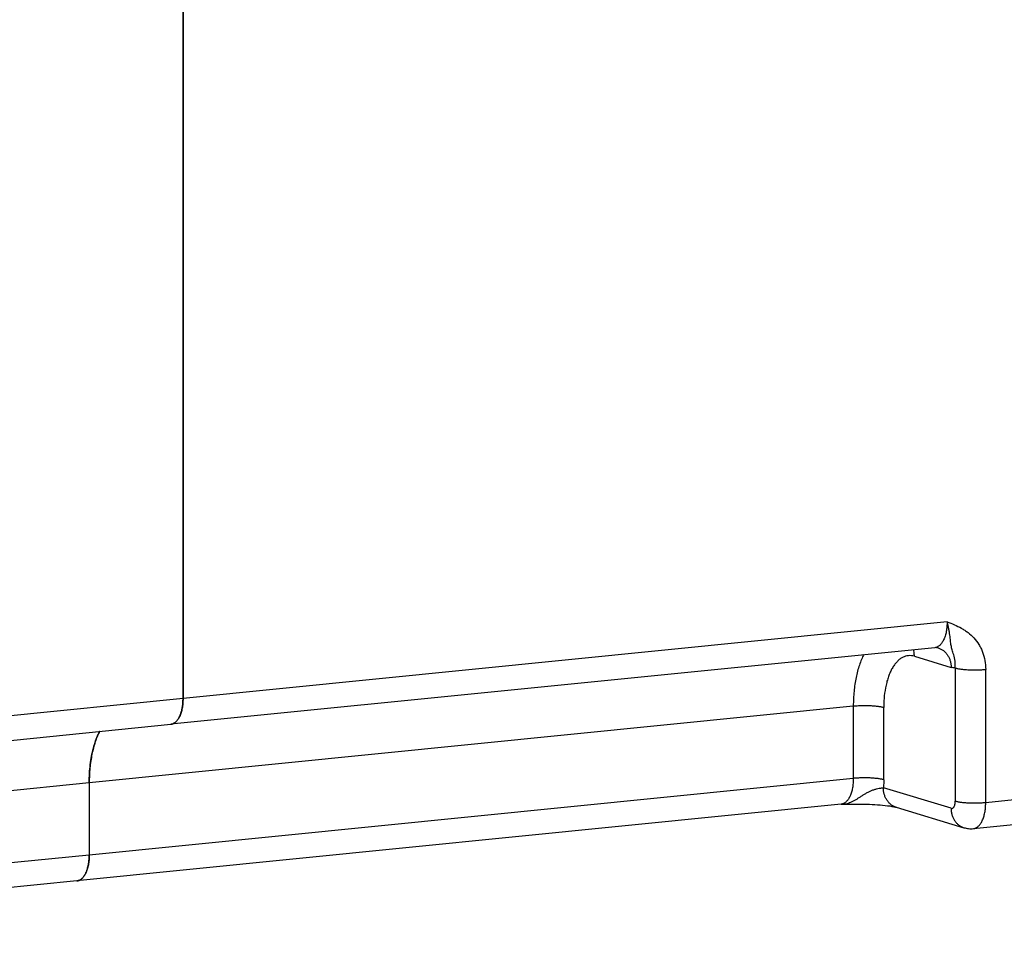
# Model space of a CAD drawing. Header units: millimetres. Extents: x 2798 to 3316, y 1544 to 1917.
# Tile 13 of 26: x 3050 to 3068, y 1569 to 1586. Entities that reach past the tile are written whole.
import ezdxf

# ---------------------------------------------------------------- set-up
doc = ezdxf.new("R2010")
doc.units = ezdxf.units.MM
doc.layers.add('_37386', color=7, linetype='Continuous')
doc.layers.add('_39061', color=7, linetype='Continuous')

msp = doc.modelspace()

# ---------------------------------------------------------------- linework, layer by layer
at = {"layer": '_37386', "color": 7, "linetype": 'Continuous'}
for p, q in [((3053.27084, 1589.06567), (3053.27084, 1573.7716)), ((3066.99734, 1575.14777), (3053.27084, 1573.7716)), ((3066.7772, 1574.68322), (3053.0507, 1573.30706)), ((3066.40875, 1574.52815), (3067.06875, 1574.32964)), ((3067.14375, 1574.31882), (3067.14375, 1571.92385)), ((3067.69016, 1571.89842), (3067.69016, 1574.29339)), ((3051.58584, 1572.25954), (3065.31234, 1573.6357)), ((3065.31234, 1573.6357), (3065.31234, 1572.33576)), ((3065.85875, 1572.31033), (3065.85875, 1573.61028)), ((3076.43702, 1572.77535), (3067.69016, 1571.89842)), ((3065.31234, 1572.33576), (3051.58584, 1570.9596)), ((3051.58584, 1572.25954), (3051.58584, 1570.9596)), ((3067.06875, 1571.79868), (3065.85279, 1572.1644)), ((3067.47003, 1571.43388), (3076.21688, 1572.3108)), ((3065.0922, 1571.87121), (3051.3657, 1570.49505)), ((3065.10561, 1571.87202), (3065.0922, 1571.87121)), ((3065.10492, 1571.87217), (3065.16602, 1571.87317)), ((3065.10561, 1571.87202), (3065.10564, 1571.87202)), ((3066.08399, 1571.81608), (3067.29995, 1571.45036))]:
    msp.add_line(p, q, dxfattribs=at)
msp.add_lwpolyline([(3065.16602, 1571.87317), (3065.20456, 1571.87375), (3065.24388, 1571.87427), (3065.28555, 1571.8747), (3065.32853, 1571.87497), (3065.37244, 1571.87504), (3065.41714, 1571.87486), (3065.46267, 1571.8744), (3065.50902, 1571.87361), (3065.55599, 1571.87244), (3065.60331, 1571.87087), (3065.65078, 1571.86885), (3065.69836, 1571.86635), (3065.7459, 1571.86331), (3065.79305, 1571.85973), (3065.83937, 1571.85558), (3065.88438, 1571.85088), (3065.9275, 1571.84563), (3065.96825, 1571.83983), (3066.00607, 1571.83356), (3066.03987, 1571.82698), (3066.06788, 1571.82051), (3066.08404, 1571.81607)], dxfattribs=at)
for centre, radius, start, end in [((3053.03732, 1573.44117), 0.13474, 275.698634, 284.266262), ((3065.07884, 1572.00519), 0.13461, 275.697099, 281.052353), ((3051.35232, 1570.62916), 0.13474, 275.698634, 284.266262)]:
    msp.add_arc(centre, radius, start, end, dxfattribs=at)
for points, knots in [([(3066.99734, 1575.14777), (3066.99734, 1575.11741), (3066.99479, 1575.05804), (3066.9832, 1574.97242), (3066.96409, 1574.89417), (3066.94182, 1574.83536), (3066.9204, 1574.79424), (3066.89841, 1574.75965), (3066.87315, 1574.73015), (3066.84463, 1574.70781), (3066.82294, 1574.69539), (3066.80043, 1574.68694), (3066.78492, 1574.68402), (3066.7772, 1574.68325)], [0, 0, 0, 0, 0.16463329, 0.32181534, 0.46789203, 0.60066356, 0.66168167, 0.71902861, 0.82288964, 0.87014963, 0.91492224, 0.9579205, 1, 1, 1, 1]), ([(3066.99734, 1575.14777), (3067.04108, 1575.13061), (3067.12865, 1575.09627), (3067.23504, 1575.04547), (3067.31602, 1574.9967), (3067.39386, 1574.94154), (3067.48343, 1574.85955), (3067.55697, 1574.76116), (3067.60511, 1574.67387), (3067.64605, 1574.57965), (3067.68072, 1574.45256), (3067.69016, 1574.34683), (3067.69016, 1574.29339)], [0, 0, 0, 0, 0.11910711, 0.23845285, 0.298293, 0.35855916, 0.48010022, 0.60444638, 0.66800021, 0.73250212, 0.86452308, 1, 1, 1, 1]), ([(3067.14375, 1574.31882), (3067.14586, 1574.3612), (3067.14497, 1574.42338), (3067.12974, 1574.50134), (3067.11581, 1574.55229), (3067.10145, 1574.59826), (3067.08827, 1574.64053), (3067.07773, 1574.68116), (3067.06948, 1574.72184), (3067.06313, 1574.76415), (3067.05772, 1574.8092), (3067.0523, 1574.85766), (3067.04597, 1574.90976), (3067.03934, 1574.95538), (3067.03276, 1574.9935), (3067.025, 1575.03363), (3067.01354, 1575.08525), (3067.00299, 1575.12671), (3066.99734, 1575.14777)], [0, 0, 0, 0, 0.15072699, 0.21901851, 0.28171312, 0.33828601, 0.39009836, 0.43897688, 0.48731172, 0.53748371, 0.5909093, 0.6484809, 0.71069659, 0.77732279, 0.81220576, 0.84808742, 0.92253651, 1, 1, 1, 1]), ([(3066.40875, 1574.52815), (3066.40875, 1574.5381), (3066.40742, 1574.57741), (3066.40079, 1574.61658), (3066.39276, 1574.64484)], [0, 0, 0, 0, 0.25296656, 1, 1, 1, 1]), ([(3066.83755, 1574.67796), (3066.82864, 1574.68064), (3066.80856, 1574.68438), (3066.78813, 1574.68432), (3066.7772, 1574.68322)], [0, 0, 0, 0, 0.45852728, 1, 1, 1, 1]), ([(3066.83755, 1574.67796), (3066.85432, 1574.67292), (3066.88715, 1574.6597), (3066.93232, 1574.63123), (3066.97243, 1574.59477), (3067.0066, 1574.55128), (3067.03396, 1574.50174), (3067.05396, 1574.44735), (3067.06604, 1574.38944), (3067.06875, 1574.34966), (3067.06875, 1574.32964)], [0, 0, 0, 0, 0.11738107, 0.23572584, 0.35602308, 0.478894, 0.60473607, 0.73375832, 0.86581948, 1, 1, 1, 1]), ([(3065.50222, 1574.56097), (3065.48662, 1574.53116), (3065.45722, 1574.46828), (3065.41944, 1574.36814), (3065.38693, 1574.26016), (3065.35998, 1574.1452), (3065.33878, 1574.02419), (3065.32353, 1573.89809), (3065.31436, 1573.76803), (3065.31234, 1573.68008), (3065.31234, 1573.6357)], [0, 0, 0, 0, 0.10590882, 0.21824456, 0.33664504, 0.4606501, 0.58970572, 0.72319245, 0.86029678, 1, 1, 1, 1]), ([(3066.40875, 1574.52815), (3066.39121, 1574.53342), (3066.3556, 1574.54081), (3066.30135, 1574.54138), (3066.2481, 1574.53109), (3066.19662, 1574.51003), (3066.14745, 1574.47867), (3066.10103, 1574.43736), (3066.05771, 1574.38661), (3066.01783, 1574.32693), (3065.98178, 1574.25884), (3065.94982, 1574.18303), (3065.92225, 1574.10019), (3065.89105, 1573.97878), (3065.87075, 1573.84946), (3065.86048, 1573.71487), (3065.85875, 1573.64537), (3065.85875, 1573.61028)], [0, 0, 0, 0, 0.04513554, 0.08902571, 0.1328598, 0.17789092, 0.22527008, 0.27591877, 0.33046239, 0.38925863, 0.452472, 0.52004614, 0.59179353, 0.667433, 0.82877977, 0.91351681, 1, 1, 1, 1]), ([(3067.14375, 1574.31882), (3067.13126, 1574.31864), (3067.10587, 1574.32034), (3067.08105, 1574.32594), (3067.06875, 1574.32964)], [0, 0, 0, 0, 0.49291103, 1, 1, 1, 1]), ([(3067.14375, 1574.31882), (3067.15016, 1574.31689), (3067.16415, 1574.31314), (3067.18698, 1574.30808), (3067.21318, 1574.30329), (3067.25437, 1574.29707), (3067.31252, 1574.29079), (3067.38803, 1574.28589), (3067.46773, 1574.28373), (3067.54683, 1574.28434), (3067.62093, 1574.28748), (3067.66808, 1574.29118), (3067.69016, 1574.29339)], [0, 0, 0, 0, 0.03654799, 0.07907699, 0.12763627, 0.1820118, 0.30649328, 0.44691652, 0.59508625, 0.74181665, 0.87879567, 1, 1, 1, 1]), ([(3053.2592, 1573.61925), (3053.26315, 1573.64397), (3053.26896, 1573.69467), (3053.27084, 1573.74566), (3053.27084, 1573.7716)], [0, 0, 0, 0, 0.4910341, 1, 1, 1, 1]), ([(3053.22524, 1573.48663), (3053.2278, 1573.49348), (3053.23788, 1573.52222), (3053.24577, 1573.55171), (3053.25072, 1573.57432)], [0, 0, 0, 0, 0.2399339, 1, 1, 1, 1]), ([(3053.25072, 1573.57432), (3053.25153, 1573.57799), (3053.25468, 1573.5929), (3053.25739, 1573.60791), (3053.2592, 1573.61925)], [0, 0, 0, 0, 0.2462314, 1, 1, 1, 1]), ([(3065.31234, 1573.6357), (3065.33608, 1573.63808), (3065.38532, 1573.64187), (3065.46076, 1573.64487), (3065.53819, 1573.6453), (3065.6146, 1573.64315), (3065.68711, 1573.63851), (3065.75294, 1573.63158), (3065.80236, 1573.62381), (3065.83658, 1573.61641), (3065.85173, 1573.61239), (3065.85875, 1573.61028)], [0, 0, 0, 0, 0.13032015, 0.26957016, 0.4122103, 0.55308175, 0.68695762, 0.80885829, 0.91447675, 0.95996991, 1, 1, 1, 1]), ([(3053.14749, 1573.35687), (3053.14956, 1573.35894), (3053.15794, 1573.36766), (3053.16567, 1573.37701), (3053.17117, 1573.38433)], [0, 0, 0, 0, 0.24236219, 1, 1, 1, 1]), ([(3053.17117, 1573.38433), (3053.17455, 1573.38883), (3053.18825, 1573.40819), (3053.19985, 1573.42899), (3053.20769, 1573.44528)], [0, 0, 0, 0, 0.23726885, 1, 1, 1, 1]), ([(3053.20769, 1573.44528), (3053.20927, 1573.44856), (3053.2156, 1573.46214), (3053.22128, 1573.47602), (3053.22524, 1573.48663)], [0, 0, 0, 0, 0.24349681, 1, 1, 1, 1]), ([(3053.07052, 1573.31058), (3053.07296, 1573.3112), (3053.08274, 1573.31397), (3053.09222, 1573.31783), (3053.09908, 1573.32124)], [0, 0, 0, 0, 0.24663053, 1, 1, 1, 1]), ([(3053.09908, 1573.32124), (3053.10778, 1573.32557), (3053.12496, 1573.33623), (3053.14015, 1573.34952), (3053.14749, 1573.35687)], [0, 0, 0, 0, 0.48339482, 1, 1, 1, 1]), ([(3051.66047, 1572.8795), (3051.67227, 1572.92408), (3051.69832, 1573.00959), (3051.73158, 1573.0926), (3051.74967, 1573.1318)], [0, 0, 0, 0, 0.51651617, 1, 1, 1, 1]), ([(3051.74967, 1573.1318), (3051.75176, 1573.13633), (3051.76011, 1573.15413), (3051.76888, 1573.17174), (3051.77569, 1573.18474)], [0, 0, 0, 0, 0.25349736, 1, 1, 1, 1]), ([(3051.60483, 1572.58413), (3051.61097, 1572.63506), (3051.62608, 1572.73425), (3051.64794, 1572.83219), (3051.66047, 1572.8795)], [0, 0, 0, 0, 0.51176956, 1, 1, 1, 1]), ([(3051.58584, 1572.25954), (3051.58584, 1572.31445), (3051.58892, 1572.4229), (3051.59842, 1572.531), (3051.60483, 1572.58413)], [0, 0, 0, 0, 0.50640753, 1, 1, 1, 1]), ([(3065.31234, 1572.33576), (3065.31234, 1572.30641), (3065.30995, 1572.24895), (3065.29911, 1572.16589), (3065.28121, 1572.08957), (3065.26035, 1572.03182), (3065.24027, 1571.99101), (3065.21954, 1571.95625), (3065.19576, 1571.92615), (3065.16882, 1571.90249), (3065.14828, 1571.88881), (3065.12692, 1571.87875), (3065.11207, 1571.87452), (3065.10465, 1571.87307)], [0, 0, 0, 0, 0.16285204, 0.31872305, 0.46416446, 0.59707012, 0.65843208, 0.71628883, 0.82152755, 0.86945986, 0.91476638, 0.95803518, 1, 1, 1, 1]), ([(3065.85875, 1572.31033), (3065.85173, 1572.31244), (3065.83658, 1572.31646), (3065.80236, 1572.32386), (3065.75294, 1572.33163), (3065.68711, 1572.33857), (3065.6146, 1572.3432), (3065.53819, 1572.34536), (3065.46076, 1572.34493), (3065.38532, 1572.34192), (3065.33608, 1572.33814), (3065.31234, 1572.33576)], [0, 0, 0, 0, 0.04003009, 0.08552325, 0.19114171, 0.31304238, 0.44691825, 0.5877897, 0.73042984, 0.86967985, 1, 1, 1, 1]), ([(3065.10572, 1571.872), (3065.12155, 1571.87232), (3065.15335, 1571.87493), (3065.20054, 1571.88458), (3065.24719, 1571.89956), (3065.29341, 1571.91928), (3065.33929, 1571.94323), (3065.38517, 1571.97041), (3065.43146, 1571.99973), (3065.47844, 1572.03009), (3065.51847, 1572.05501), (3065.55132, 1572.07405), (3065.57635, 1572.08766), (3065.60167, 1572.10043), (3065.62715, 1572.11221), (3065.65267, 1572.12287), (3065.6781, 1572.1322), (3065.70328, 1572.14016), (3065.73547, 1572.14897), (3065.76666, 1572.15583), (3065.79638, 1572.1612), (3065.81661, 1572.16398), (3065.83528, 1572.16531), (3065.84719, 1572.16498), (3065.85279, 1572.1644)], [0, 0, 0, 0, 0.05837995, 0.11726067, 0.17717901, 0.23872191, 0.30224954, 0.36782921, 0.43527083, 0.5042044, 0.57402465, 0.60908496, 0.6441475, 0.67904578, 0.71359266, 0.74761317, 0.78094767, 0.81344266, 0.84491846, 0.90396558, 0.93107139, 0.95622658, 0.97923203, 1, 1, 1, 1]), ([(3065.85875, 1572.31033), (3065.85875, 1572.29801), (3065.85826, 1572.24932), (3065.85581, 1572.20065), (3065.85279, 1572.1644)], [0, 0, 0, 0, 0.25305666, 1, 1, 1, 1]), ([(3066.08399, 1571.81609), (3066.06713, 1571.82115), (3066.03373, 1571.83463), (3065.98752, 1571.86399), (3065.94626, 1571.90217), (3065.9116, 1571.94776), (3065.88465, 1571.99886), (3065.86585, 1572.05327), (3065.85508, 1572.10883), (3065.85279, 1572.14608), (3065.85279, 1572.1644)], [0, 0, 0, 0, 0.11800898, 0.23981807, 0.36501078, 0.49277599, 0.62183982, 0.75058021, 0.87721321, 1, 1, 1, 1]), ([(3067.06875, 1571.79868), (3067.07113, 1571.79797), (3067.07598, 1571.79697), (3067.08337, 1571.7969), (3067.09064, 1571.7983), (3067.10027, 1571.8022), (3067.11162, 1571.81114), (3067.12286, 1571.8265), (3067.13198, 1571.84624), (3067.13874, 1571.86969), (3067.14284, 1571.89598), (3067.14375, 1571.91439), (3067.14375, 1571.92385)], [0, 0, 0, 0, 0.04504748, 0.08894175, 0.13286048, 0.17799551, 0.27587288, 0.38903132, 0.51970847, 0.66721591, 0.82899345, 1, 1, 1, 1]), ([(3067.06875, 1571.79868), (3067.06875, 1571.77866), (3067.07145, 1571.73889), (3067.08354, 1571.68097), (3067.10354, 1571.62658), (3067.1309, 1571.57704), (3067.16507, 1571.53356), (3067.20518, 1571.49709), (3067.25034, 1571.46863), (3067.28318, 1571.4554), (3067.29995, 1571.45036)], [0, 0, 0, 0, 0.13418052, 0.26624168, 0.39526393, 0.521106, 0.64397692, 0.76427416, 0.88261893, 1, 1, 1, 1]), ([(3067.69016, 1571.89842), (3067.66641, 1571.89604), (3067.61718, 1571.89226), (3067.54174, 1571.88925), (3067.46431, 1571.88882), (3067.3879, 1571.89098), (3067.31539, 1571.89561), (3067.24956, 1571.90255), (3067.20014, 1571.91032), (3067.16592, 1571.91772), (3067.15077, 1571.92174), (3067.14375, 1571.92385)], [0, 0, 0, 0, 0.13032015, 0.26957016, 0.4122103, 0.55308175, 0.68695762, 0.80885829, 0.91447675, 0.95996991, 1, 1, 1, 1]), ([(3067.47002, 1571.43391), (3067.47774, 1571.43468), (3067.49325, 1571.4376), (3067.51576, 1571.44605), (3067.53745, 1571.45847), (3067.56597, 1571.48081), (3067.59123, 1571.5103), (3067.61322, 1571.5449), (3067.63464, 1571.58602), (3067.65691, 1571.64482), (3067.67602, 1571.72308), (3067.68761, 1571.8087), (3067.69016, 1571.86807), (3067.69016, 1571.89842)], [0, 0, 0, 0, 0.0420795, 0.08507776, 0.12985037, 0.17711036, 0.28097139, 0.33831833, 0.39933644, 0.53210797, 0.67818466, 0.83536671, 1, 1, 1, 1]), ([(3067.29995, 1571.45036), (3067.32734, 1571.44213), (3067.38389, 1571.43094), (3067.44154, 1571.43102), (3067.47003, 1571.43388)], [0, 0, 0, 0, 0.4997725, 1, 1, 1, 1]), ([(3051.5742, 1570.80724), (3051.57815, 1570.83196), (3051.58396, 1570.88266), (3051.58584, 1570.93365), (3051.58584, 1570.9596)], [0, 0, 0, 0, 0.4910341, 1, 1, 1, 1]), ([(3051.54024, 1570.67463), (3051.5428, 1570.68147), (3051.55288, 1570.71021), (3051.56077, 1570.7397), (3051.56572, 1570.76231)], [0, 0, 0, 0, 0.2399339, 1, 1, 1, 1]), ([(3051.56572, 1570.76231), (3051.56653, 1570.76598), (3051.56968, 1570.78089), (3051.57239, 1570.7959), (3051.5742, 1570.80724)], [0, 0, 0, 0, 0.2462314, 1, 1, 1, 1]), ([(3051.46249, 1570.54486), (3051.46456, 1570.54694), (3051.47294, 1570.55566), (3051.48067, 1570.565), (3051.48617, 1570.57232)], [0, 0, 0, 0, 0.24236219, 1, 1, 1, 1]), ([(3051.48617, 1570.57232), (3051.48955, 1570.57682), (3051.50325, 1570.59618), (3051.51485, 1570.61698), (3051.52269, 1570.63327)], [0, 0, 0, 0, 0.23726885, 1, 1, 1, 1]), ([(3051.52269, 1570.63327), (3051.52427, 1570.63655), (3051.5306, 1570.65013), (3051.53628, 1570.66401), (3051.54024, 1570.67463)], [0, 0, 0, 0, 0.24349681, 1, 1, 1, 1]), ([(3051.38552, 1570.49857), (3051.38796, 1570.49919), (3051.39774, 1570.50196), (3051.40722, 1570.50582), (3051.41408, 1570.50923)], [0, 0, 0, 0, 0.24663053, 1, 1, 1, 1]), ([(3051.41408, 1570.50923), (3051.42278, 1570.51356), (3051.43996, 1570.52423), (3051.45515, 1570.53751), (3051.46249, 1570.54486)], [0, 0, 0, 0, 0.48339482, 1, 1, 1, 1])]:
    msp.add_open_spline(points, degree=3, knots=knots, dxfattribs=at)
at = {"layer": '_39061', "color": 7, "linetype": 'Continuous'}
for p, q in [((3053.27084, 1573.7716), (3053.27084, 1589.06567)), ((3053.27084, 1573.7716), (3034.00177, 1571.83977)), ((3039.65009, 1571.96357), (3053.0507, 1573.30706)), ((3038.19725, 1570.91726), (3051.58584, 1572.25954)), ((3051.58584, 1572.25954), (3051.58584, 1570.9596)), ((3051.58584, 1570.9596), (3038.19725, 1569.61731)), ((3051.3657, 1570.49505), (3037.49582, 1569.10451))]:
    msp.add_line(p, q, dxfattribs=at)
for points, knots in [([(3053.27084, 1573.7716), (3053.27084, 1573.74123), (3053.2683, 1573.68185), (3053.25668, 1573.59624), (3053.23758, 1573.51798), (3053.21156, 1573.44933), (3053.18379, 1573.4001), (3053.15845, 1573.3678), (3053.13883, 1573.34787), (3053.11811, 1573.33164), (3053.09642, 1573.31923), (3053.07392, 1573.31077), (3053.05842, 1573.30784), (3053.0507, 1573.30707)], [0, 0, 0, 0, 0.16474107, 0.32182638, 0.46786724, 0.60066798, 0.7189226, 0.77263882, 0.82295091, 0.87020924, 0.91496528, 0.95794131, 1, 1, 1, 1]), ([(3051.77569, 1573.18474), (3051.76009, 1573.15494), (3051.73069, 1573.09205), (3051.69293, 1572.99192), (3051.66041, 1572.88394), (3051.63347, 1572.769), (3051.61227, 1572.648), (3051.59703, 1572.52191), (3051.58786, 1572.39186), (3051.58584, 1572.30392), (3051.58584, 1572.25954)], [0, 0, 0, 0, 0.10590997, 0.21824569, 0.33664525, 0.46064903, 0.58970416, 0.72319248, 0.86029783, 1, 1, 1, 1]), ([(3051.58584, 1570.9596), (3051.58584, 1570.92922), (3051.5833, 1570.86984), (3051.57168, 1570.78423), (3051.55258, 1570.70597), (3051.52656, 1570.63732), (3051.49879, 1570.58809), (3051.47345, 1570.55579), (3051.45383, 1570.53586), (3051.43311, 1570.51963), (3051.41142, 1570.50722), (3051.38892, 1570.49876), (3051.37342, 1570.49583), (3051.3657, 1570.49506)], [0, 0, 0, 0, 0.16474107, 0.32182638, 0.46786724, 0.60066798, 0.7189226, 0.77263882, 0.82295091, 0.87020924, 0.91496528, 0.95794131, 1, 1, 1, 1])]:
    msp.add_open_spline(points, degree=3, knots=knots, dxfattribs=at)

doc.saveas('drawing.dxf')
